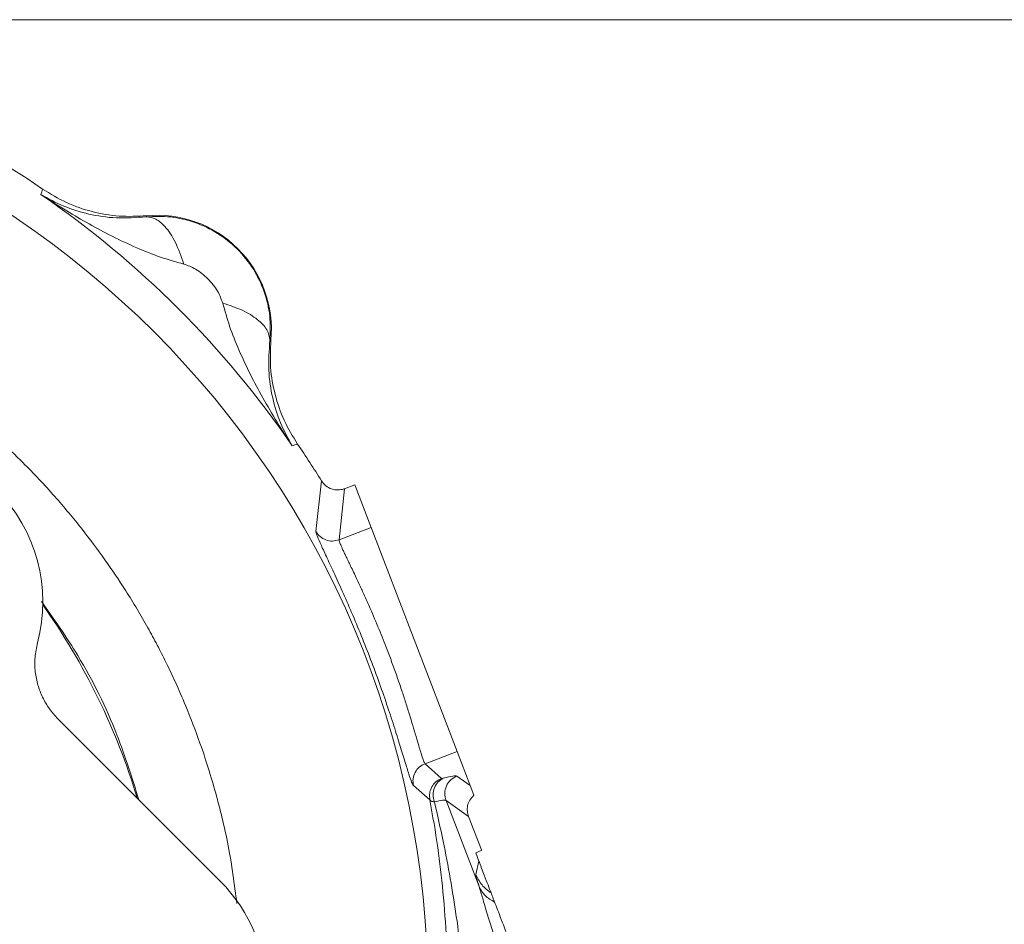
# Model space of a CAD drawing. Header units: inches. Extents: x 0.3 to 33.9, y 0.2 to 21.7.
# Tile 7 of 25: x 8.3 to 11.4, y 10.7 to 13.5. Entities that reach past the tile are written whole.
import ezdxf

# ---------------------------------------------------------------- set-up
doc = ezdxf.new("R2010")
doc.units = ezdxf.units.IN
doc.header["$MEASUREMENT"] = 0
doc.layers.add('SLD-0', color=7, linetype='Continuous', lineweight=15)
doc.styles.add('SLDTEXTSTYLE0', font='TXT', dxfattribs={"width": 0.75})
doc.dimstyles.new('SLDDIMSTYLE0', dxfattribs={"dimtxt": 0.25, "dimasz": 0.13, "dimexe": 0, "dimexo": 0.0625, "dimgap": 0.0625, "dimtad": 0, "dimtih": 1, "dimtoh": 1, "dimdec": 4, "dimrnd": 1e-09, "dimzin": 12, "dimdsep": 46, "dimtxsty": 'SLDTEXTSTYLE0', "dimsah": 1, "dimcen": 0.09, "dimadec": 0, "dimazin": 3, "dimtfac": 1, "dimtdec": 4, "dimtofl": 0, "dimtmove": 0, "dimatfit": 3, "dimfxl": 1, "dimfrac": 2, "dimtolj": 1, "dimtzin": 12, "dimarcsym": 0})
doc.dimstyles.new('SLDDIMSTYLE1', dxfattribs={"dimtxt": 0.25, "dimasz": 0.13, "dimexe": 0, "dimexo": 0.0625, "dimgap": 0.0625, "dimtad": 0, "dimtih": 1, "dimtoh": 1, "dimdec": 4, "dimrnd": 1e-09, "dimzin": 4, "dimdsep": 46, "dimtxsty": 'SLDTEXTSTYLE0', "dimsah": 1, "dimcen": 0.09, "dimadec": 0, "dimazin": 1, "dimtfac": 1, "dimtdec": 4, "dimtofl": 0, "dimtmove": 0, "dimatfit": 3, "dimfxl": 1, "dimfrac": 2, "dimtolj": 1, "dimtzin": 12, "dimarcsym": 0})

# ---------------------------------------------------------------- blocks, each defined once
blk = doc.blocks.new('*D10')
at = {"layer": 'SLD-0'}
for p, q in [((6.6938, 13.5153), (15.0894, 13.5153)), ((14.9644, 13.5153), (14.9644, 9.6539)), ((14.4853, 9.2798), (14.4345, 9.2798)), ((14.4345, 9.2798), (14.4345, 8.883)), ((15.4435, 9.2798), (15.4943, 9.2798)), ((15.4943, 9.2798), (15.4943, 8.883)), ((14.4345, 8.883), (14.4853, 8.883)), ((15.4943, 8.883), (15.4435, 8.883)), ((14.9644, 4.9707), (14.9644, 8.8322)), ((7.9438, 4.9707), (15.0894, 4.9707))]:
    blk.add_line(p, q, dxfattribs=at)
for points in [[(14.9644, 13.5153), (14.9444, 13.3853), (14.9844, 13.3853)], [(14.9644, 4.9707), (14.9844, 5.1007), (14.9444, 5.1007)]]:
    blk.add_solid(points, dxfattribs=at)
at = {"layer": 'SLD-0', "char_height": 0.25, "attachment_point": 1, "style": 'SLDTEXTSTYLE0'}
for s, insert in [('8.54', (14.5396, 9.6529, 0.0039)), ('217.0', (14.5488, 9.2052, 0.0039))]:
    blk.add_mtext(s, dxfattribs=dict(at, insert=insert))
blk = doc.blocks.new('*D11')
at = {"layer": 'SLD-0'}
for p, q in [((6.6938, 13.5153), (13.4358, 13.5153)), ((13.3108, 13.5153), (13.3108, 10.2739)), ((12.8317, 9.8998), (12.781, 9.8998)), ((12.781, 9.8998), (12.781, 9.503)), ((13.7899, 9.8998), (13.8407, 9.8998)), ((13.8407, 9.8998), (13.8407, 9.503)), ((12.781, 9.503), (12.8317, 9.503)), ((13.8407, 9.503), (13.7899, 9.503)), ((13.3108, 6.2107), (13.3108, 9.4522)), ((11.003, 6.2107), (13.4358, 6.2107))]:
    blk.add_line(p, q, dxfattribs=at)
for points in [[(13.3108, 13.5153), (13.2908, 13.3853), (13.3308, 13.3853)], [(13.3108, 6.2107), (13.3308, 6.3407), (13.2908, 6.3407)]]:
    blk.add_solid(points, dxfattribs=at)
at = {"layer": 'SLD-0', "char_height": 0.25, "attachment_point": 1, "style": 'SLDTEXTSTYLE0'}
for s, insert in [('7.30', (12.886, 10.2729, 0.0039)), ('185.5', (12.8952, 9.8252, 0.0039))]:
    blk.add_mtext(s, dxfattribs=dict(at, insert=insert))

msp = doc.modelspace()

# ---------------------------------------------------------------- linework, layer by layer
at = {"color": 7, "linetype": 'Continuous', "lineweight": 15}
for p, q in [((8.3749, 12.96202), (8.37747, 12.97047)), ((8.37747, 12.97047), (8.38015, 12.97922)), ((8.70887, 12.89129), (8.70905, 12.89447)), ((9.10292, 12.5006), (9.09974, 12.50042)), ((9.17892, 12.16902), (9.17048, 12.16645)), ((9.18767, 12.1717), (9.17892, 12.16902)), ((9.26342, 12.05516), (9.24532, 11.89534)), ((9.36853, 12.04323), (9.33597, 12.03073)), ((9.36853, 12.04323), (9.42055, 11.9077)), ((9.33588, 12.03069), (9.31908, 11.86875)), ((9.42055, 11.9077), (9.31908, 11.86875)), ((9.42055, 11.9077), (9.69254, 11.19916)), ((8.42878, 11.30196), (8.94221, 10.78854)), ((9.69254, 11.19916), (9.59107, 11.1602)), ((9.69254, 11.19916), (9.73384, 11.09155)), ((9.59107, 11.1602), (9.64359, 11.11362)), ((9.69214, 11.1211), (9.73384, 11.09155)), ((9.55404, 11.09109), (9.60633, 11.04558)), ((9.73384, 11.09155), (9.74579, 11.06043)), ((9.65763, 11.04368), (9.7623, 10.77102)), ((9.72871, 10.99331), (9.65763, 11.04368)), ((9.7695, 10.88705), (9.72872, 10.99329)), ((9.75139, 10.87842), (9.76909, 10.88522)), ((9.76909, 10.88522), (9.7695, 10.88705)), ((9.76909, 10.88522), (9.77007, 10.88559)), ((9.77007, 10.88559), (9.7695, 10.88705)), ((9.76158, 10.85186), (9.75139, 10.87842)), ((9.76158, 10.85186), (9.75204, 10.80942))]:
    msp.add_line(p, q, dxfattribs=at)
msp.add_circle((6.64377, 10.43532), 2.95632, dxfattribs=at)
for centre, radius, start, end in [((6.64377, 10.43532), 3.08, 55.68388, 124.31612), ((6.64377, 10.43532), 3.06284, 34.41629, 55.58371), ((8.74317, 12.53472), 0.36137, 354.58105, 95.41895), ((7.88121, 11.67276), 0.5, 344.9895, 105.0105), ((6.64377, 10.43532), 3.08, 31.73069, 34.31612), ((6.64377, 10.43532), 2.12717, 16.81836, 35.24045)]:
    msp.add_arc(centre, radius, start, end, dxfattribs=at)
msp.add_ellipse((8.58764, 10.43532), major_axis=(0.50095, 0), ratio=0.9980992, start_param=5.4987385, end_param=7.0676321, dxfattribs=at)
for points, knots in [([(8.70905, 12.89447), (8.68015, 12.89319), (8.62237, 12.89062), (8.53664, 12.90593), (8.45418, 12.93395), (8.40483, 12.96413), (8.38015, 12.97922)], [0, 0, 0, 0, 0.2499993, 0.4999913, 0.7499876, 1, 1, 1, 1]), ([(8.3749, 12.96202), (8.39837, 12.94902), (8.44511, 12.92312), (8.52489, 12.89879), (8.6105, 12.88472), (8.67653, 12.88913), (8.70887, 12.89129)], [0, 0, 0, 0, 0.2579562, 0.5135151, 0.7617742, 1, 1, 1, 1]), ([(8.82683, 12.74195), (8.80226, 12.74884), (8.75135, 12.76311), (8.67617, 12.79352), (8.60081, 12.82891), (8.52714, 12.86832), (8.45185, 12.91216), (8.40196, 12.94449), (8.3749, 12.96202)], [0, 0, 0, 0, 0.1486337, 0.3078781, 0.478548, 0.6434014, 0.8065594, 1, 1, 1, 1]), ([(8.70887, 12.89129), (8.73453, 12.89229), (8.78622, 12.89429), (8.86327, 12.87577), (8.93569, 12.84135), (8.99925, 12.79071), (9.04985, 12.72715), (9.08423, 12.65478), (9.10274, 12.57776), (9.10074, 12.52608), (9.09974, 12.50042)], [0, 0, 0, 0, 0.1223507, 0.2463931, 0.3722762, 0.5001396, 0.6278589, 0.7536475, 0.8776449, 1, 1, 1, 1]), ([(8.82683, 12.74195), (8.81867, 12.76587), (8.80236, 12.8137), (8.77022, 12.86039), (8.73826, 12.88726), (8.71867, 12.88995), (8.70887, 12.89129)], [0, 0, 0, 0, 0.2797931, 0.5595852, 0.7797936, 1, 1, 1, 1]), ([(8.9504, 12.61838), (8.94567, 12.63113), (8.93527, 12.65918), (8.9043, 12.69583), (8.86764, 12.7268), (8.83958, 12.73721), (8.82683, 12.74195)], [0, 0, 0, 0, 0.2272266, 0.499835, 0.7727344, 1, 1, 1, 1]), ([(9.17048, 12.16645), (9.15427, 12.19141), (9.12191, 12.24128), (9.07795, 12.31649), (9.03736, 12.39236), (9.00197, 12.46772), (8.97156, 12.5429), (8.95729, 12.59381), (8.9504, 12.61838)], [0, 0, 0, 0, 0.17854624, 0.35659563, 0.52145211, 0.69211894, 0.85136518, 1, 1, 1, 1]), ([(8.9504, 12.61838), (8.97186, 12.61119), (9.01477, 12.5968), (9.06255, 12.56695), (9.09442, 12.53389), (9.09797, 12.51158), (9.09974, 12.50042)], [0, 0, 0, 0, 0.2500078, 0.5000123, 0.7500037, 1, 1, 1, 1]), ([(9.09974, 12.50042), (9.09758, 12.46808), (9.09317, 12.40205), (9.10724, 12.31644), (9.13157, 12.23666), (9.15747, 12.18992), (9.17048, 12.16645)], [0, 0, 0, 0, 0.23822578, 0.48648494, 0.7420438, 1, 1, 1, 1]), ([(9.10292, 12.5006), (9.10164, 12.4717), (9.09907, 12.41392), (9.11439, 12.32818), (9.1424, 12.24572), (9.17258, 12.19637), (9.18767, 12.1717)], [0, 0, 0, 0, 0.2499992, 0.4999913, 0.7499877, 1, 1, 1, 1]), ([(9.33588, 12.03069), (9.33523, 12.03045), (9.32877, 12.02807), (9.31492, 12.02565), (9.29468, 12.02882), (9.27588, 12.03881), (9.26747, 12.04984), (9.26342, 12.05516)], [0, 0, 0, 0, 0.0254387, 0.2504297, 0.5005136, 0.7591464, 1, 1, 1, 1]), ([(9.33588, 12.03069), (9.3359, 12.0307), (9.33593, 12.03071), (9.33596, 12.03072), (9.33597, 12.03073)], [0, 0, 0, 0, 0.5000003, 1, 1, 1, 1]), ([(9.24532, 11.89534), (9.24586, 11.89241), (9.24694, 11.88654), (9.25802, 11.86082), (9.27529, 11.8234), (9.29815, 11.77444), (9.32512, 11.71555), (9.35472, 11.6485), (9.38529, 11.57567), (9.41549, 11.49944), (9.44405, 11.42261), (9.47008, 11.34798), (9.49295, 11.2784), (9.51234, 11.2165), (9.52814, 11.16472), (9.54037, 11.12528), (9.54935, 11.09875), (9.55248, 11.09364), (9.55404, 11.09109)], [0, 0, 0, 0, 0.0630885, 0.1260566, 0.1887982, 0.2513914, 0.3137667, 0.3759651, 0.437981, 0.499883, 0.5618092, 0.6237661, 0.6860005, 0.7483829, 0.8109525, 0.8738735, 0.9368269, 1, 1, 1, 1]), ([(9.31908, 11.86875), (9.31216, 11.8669), (9.29832, 11.86319), (9.27686, 11.86728), (9.25774, 11.87782), (9.24946, 11.8895), (9.24532, 11.89534)], [0, 0, 0, 0, 0.2500071, 0.5000028, 0.7500088, 1, 1, 1, 1]), ([(9.31908, 11.86875), (9.3192, 11.86734), (9.31944, 11.86447), (9.32366, 11.85355), (9.3297, 11.83992), (9.33649, 11.8254), (9.34273, 11.81229), (9.3498, 11.79756), (9.35787, 11.78077), (9.36833, 11.7589), (9.37926, 11.73567), (9.38942, 11.71385), (9.3981, 11.69491), (9.40736, 11.67439), (9.42351, 11.63793), (9.44505, 11.58725), (9.46856, 11.52825), (9.48772, 11.47704), (9.50367, 11.43242), (9.51845, 11.38894), (9.53209, 11.34684), (9.5442, 11.30794), (9.55537, 11.27069), (9.56487, 11.23822), (9.5727, 11.21169), (9.58015, 11.18702), (9.58686, 11.16671), (9.58969, 11.16234), (9.59107, 11.1602)], [0, 0, 0, 0, 0.0403206, 0.08195736, 0.12492626, 0.14861313, 0.17402205, 0.19782538, 0.22180995, 0.24990017, 0.28827904, 0.30884051, 0.32625643, 0.35194099, 0.37501861, 0.43947701, 0.49993249, 0.53988369, 0.58154216, 0.62491612, 0.6650157, 0.70834985, 0.75003756, 0.79622523, 0.83791563, 0.87511106, 0.93900658, 1, 1, 1, 1]), ([(8.42878, 11.30196), (8.41946, 11.31222), (8.40056, 11.33304), (8.37944, 11.36956), (8.36418, 11.40917), (8.35584, 11.45181), (8.3545, 11.49738), (8.36089, 11.52779), (8.36415, 11.54326)], [0, 0, 0, 0, 0.1587677, 0.3221376, 0.4809061, 0.6442819, 0.8190368, 1, 1, 1, 1]), ([(9.59107, 11.1602), (9.58468, 11.15695), (9.57191, 11.15045), (9.55871, 11.13305), (9.55155, 11.11242), (9.55321, 11.0982), (9.55404, 11.09109)], [0, 0, 0, 0, 0.250008, 0.499996, 0.7500073, 1, 1, 1, 1]), ([(9.60633, 11.04558), (9.60563, 11.05261), (9.60423, 11.06668), (9.61152, 11.08694), (9.62467, 11.10402), (9.63728, 11.11042), (9.64359, 11.11362)], [0, 0, 0, 0, 0.2499931, 0.5000039, 0.7499924, 1, 1, 1, 1]), ([(9.65002, 11.1146), (9.64385, 11.11111), (9.6315, 11.10412), (9.61989, 11.08476), (9.61515, 11.06191), (9.61893, 11.04677), (9.62082, 11.0392)], [0, 0, 0, 0, 0.2500096, 0.5000035, 0.7500121, 1, 1, 1, 1]), ([(9.65002, 11.1146), (9.6483, 11.11418), (9.64487, 11.11334), (9.64401, 11.11353), (9.64359, 11.11362)], [0, 0, 0, 0, 0.50172036, 1, 1, 1, 1]), ([(9.65002, 11.1146), (9.6611, 11.1173), (9.68327, 11.12271), (9.68918, 11.12164), (9.69214, 11.1211)], [0, 0, 0, 0, 0.4999685, 1, 1, 1, 1]), ([(9.60096, 9.8485), (9.61273, 9.91402), (9.63699, 10.04899), (9.65671, 10.25289), (9.66323, 10.43856), (9.65961, 10.60562), (9.64932, 10.75146), (9.63225, 10.8995), (9.61523, 10.99544), (9.60633, 11.04558)], [0, 0, 0, 0, 0.1604667, 0.3305967, 0.4990379, 0.6198561, 0.7490678, 0.8688527, 1, 1, 1, 1]), ([(9.62082, 11.0392), (9.61711, 11.03982), (9.60969, 11.04106), (9.60745, 11.04407), (9.60633, 11.04558)], [0, 0, 0, 0, 0.4988319, 1, 1, 1, 1]), ([(9.65763, 11.04368), (9.655, 11.04434), (9.64974, 11.04566), (9.63046, 11.04136), (9.62082, 11.0392)], [0, 0, 0, 0, 0.5000421, 1, 1, 1, 1]), ([(9.62082, 11.0392), (9.63029, 10.99788), (9.64864, 10.91774), (9.67148, 10.79681), (9.6908, 10.6764), (9.7062, 10.55656), (9.71917, 10.42401), (9.72797, 10.28325), (9.73135, 10.12749), (9.7289, 9.976), (9.72191, 9.8738), (9.71859, 9.82516)], [0, 0, 0, 0, 0.1059517, 0.2054244, 0.3063105, 0.4084395, 0.503873, 0.6338606, 0.753374, 0.8826345, 1, 1, 1, 1]), ([(9.74579, 11.06043), (9.74101, 11.05545), (9.73177, 11.04584), (9.72521, 11.02744), (9.72393, 11.00949), (9.72716, 10.99855), (9.72871, 10.99331)], [0, 0, 0, 0, 0.2785179, 0.5380201, 0.7785091, 1, 1, 1, 1]), ([(9.76158, 10.85186), (9.76173, 10.85148), (9.76204, 10.85068), (9.76268, 10.84901), (9.76397, 10.84564), (9.76672, 10.83847), (9.7727, 10.82291), (9.78624, 10.78763), (9.7941, 10.76715), (9.80032, 10.75094)], [0, 0, 0, 0, 0.0017499, 0.003655, 0.0082924, 0.0222015, 0.0717818, 0.264741, 1, 1, 1, 1]), ([(9.75204, 10.80942), (9.75227, 10.80675), (9.75272, 10.80141), (9.75911, 10.78115), (9.7623, 10.77102)], [0, 0, 0, 0, 0.50002382, 1, 1, 1, 1]), ([(9.7623, 10.77102), (9.76596, 10.75922), (9.77353, 10.73489), (9.78674, 10.68743), (9.80278, 10.63488), (9.81619, 10.5984), (9.82297, 10.57993)], [0, 0, 0, 0, 0.2314252, 0.4773771, 0.7354573, 1, 1, 1, 1]), ([(9.81134, 10.72224), (9.80049, 10.72831), (9.7788, 10.74046), (9.7678, 10.76083), (9.7623, 10.77102)], [0, 0, 0, 0, 0.49999, 1, 1, 1, 1]), ([(9.80032, 10.75094), (9.8012, 10.74866), (9.80295, 10.7441), (9.80854, 10.72953), (9.81134, 10.72224)], [0, 0, 0, 0, 0.5000105, 1, 1, 1, 1]), ([(9.81134, 10.72224), (9.8143, 10.71452), (9.82026, 10.69899), (9.83682, 10.65586), (9.85087, 10.61925), (9.86045, 10.59431)], [0, 0, 0, 0, 0.2400646, 0.4826082, 1, 1, 1, 1])]:
    msp.add_open_spline(points, degree=3, knots=knots, dxfattribs=at)
at = {"color": 8, "linetype": 'Continuous', "lineweight": 15}
for points, knots in [([(6.92542, 12.78837), (6.93381, 12.78748), (6.9677, 12.78388), (7.02229, 12.77539), (7.08786, 12.7639), (7.15361, 12.75042), (7.22837, 12.73282), (7.31626, 12.70871), (7.40468, 12.68049), (7.48267, 12.65219), (7.56195, 12.62064), (7.65295, 12.58061), (7.76551, 12.52434), (7.8886, 12.45391), (7.996, 12.38317), (8.07981, 12.32153), (8.13653, 12.27686), (8.1905, 12.23183), (8.25086, 12.17829), (8.32982, 12.10264), (8.41706, 12.00988), (8.50308, 11.90682), (8.57765, 11.8071), (8.63487, 11.72201), (8.67953, 11.64962), (8.71272, 11.59219), (8.74312, 11.53608), (8.77233, 11.4786), (8.80238, 11.41514), (8.83937, 11.33013), (8.87674, 11.23278), (8.90946, 11.13316), (8.93185, 11.05484), (8.95087, 10.97968), (8.97559, 10.87041), (8.98733, 10.77848), (8.99514, 10.71736)], [0, 0, 0, 0, 0.0080192, 0.0323748, 0.0524702, 0.0712681, 0.0961488, 0.1254317, 0.1578379, 0.1843182, 0.2042431, 0.2389086, 0.2787473, 0.3237599, 0.373572, 0.4008495, 0.4225944, 0.442169, 0.4676216, 0.4992464, 0.5460423, 0.5885363, 0.6267288, 0.6643075, 0.6859252, 0.7075431, 0.7273225, 0.7465591, 0.7687955, 0.7940313, 0.8346324, 0.8678301, 0.8936239, 0.9120134, 0.9415018, 1, 1, 1, 1]), ([(8.37701, 11.67375), (8.41648, 11.61738), (8.50934, 11.48475), (8.61352, 11.273), (8.66327, 11.11494), (8.68508, 11.04567)], [0, 0, 0, 0, 0.2934235, 0.69033651, 1, 1, 1, 1])]:
    msp.add_open_spline(points, degree=3, knots=knots, dxfattribs=at)
at = {"color": 7, "linetype": 'Continuous', "lineweight": 15}
for points in [[(9.65763, 11.04368), (9.65568, 11.05133), (9.65176, 11.06662), (9.65762, 11.09007), (9.67114, 11.11011), (9.68514, 11.11744), (9.69214, 11.1211)], [(9.80032, 10.75094), (9.7899, 10.75873), (9.76905, 10.77432), (9.75771, 10.79772), (9.75204, 10.80942)]]:
    msp.add_open_spline(points, degree=3, dxfattribs=at)

# ---------------------------------------------------------------- dimensions: what is measured, and where the dimension line sits
at = {"layer": 'SLD-0'}
for base, p1, p2, dimstyle, picture, middle in [((14.96438, 13.51532), (7.89377, 4.97072), (6.64377, 13.51532), 'SLDDIMSTYLE0', '*D10', (14.96438, 9.24302)), ((13.31083, 6.21072), (6.64377, 13.51532), (10.95298, 6.21072), 'SLDDIMSTYLE1', '*D11', (13.31083, 9.86302))]:
    dim = msp.add_linear_dim(base=base, p1=p1, p2=p2, angle=90, dimstyle=dimstyle, dxfattribs=at)
    dim.commit()
    dim.dimension.update_dxf_attribs({"geometry": picture, "text_midpoint": middle, "dimtype": 160})

doc.saveas('drawing.dxf')
